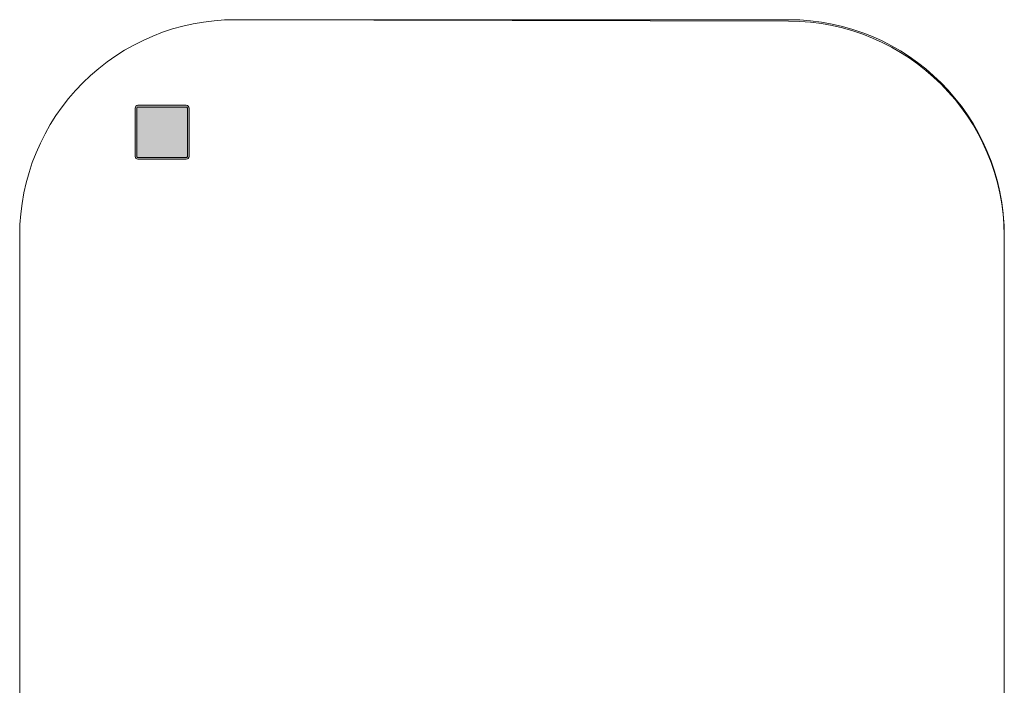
# Model space of a CAD drawing. Header units: millimetres. Extents: x -850 to 154668, y -24973 to 71030.
# Tile 162 of 212: x 45845 to 50411, y 36257 to 39345. Entities that reach past the tile are written whole.
import ezdxf

# ---------------------------------------------------------------- set-up
doc = ezdxf.new("R2010")
doc.units = ezdxf.units.MM
doc.header["$MEASUREMENT"] = 0
for name, color, linetype in [('New_Info Wandafwerking aanduiding Afdek-arcering', 7, 'Continuous'), ('New_Z Ruimtefuncties Zone omranding', 7, 'Continuous'), ('S-COLS-____-OTLN.RVT S', 7, 'Continuous'), ('S-COLS-____-OTLN.RVT S 2D arcering', 7, 'Continuous')]:
    doc.layers.add(name, color=color, linetype=linetype)

# ---------------------------------------------------------------- blocks, each defined once
blk = doc.blocks.new('Column 228[68]_2', base_point=(0.5, 3))
at = {"layer": 'S-COLS-____-OTLN.RVT S 2D arcering', "linetype": 'Continuous', "lineweight": 0, "true_color": 0x778488}
h = blk.add_hatch(color=8, dxfattribs=at)
h.paths.add_polyline_path([(46380.8, 38710.9), (46381.8, 38705.9), (46384.6, 38701.7), (46388.9, 38698.9), (46393.8, 38697.9), (46617.8, 38697.9), (46622.8, 38698.9), (46627, 38701.7), (46629.9, 38705.9), (46630.8, 38710.9), (46630.8, 38934.9), (46629.9, 38939.9), (46627, 38944.1), (46622.8, 38946.9), (46617.8, 38947.9), (46393.8, 38947.9), (46388.9, 38946.9), (46384.6, 38944.1), (46381.8, 38939.9), (46380.8, 38934.9)])
h.paths.add_polyline_path([(46617.8, 38705.9), (46393.8, 38705.9), (46391.9, 38706.3), (46390.3, 38707.4), (46389.2, 38709), (46388.8, 38710.9), (46388.8, 38934.9), (46389.2, 38936.8), (46390.3, 38938.4), (46391.9, 38939.5), (46393.8, 38939.9), (46617.8, 38939.9), (46619.8, 38939.5), (46621.4, 38938.4), (46622.5, 38936.8), (46622.8, 38934.9), (46622.8, 38710.9), (46622.5, 38709), (46621.4, 38707.4), (46619.8, 38706.3)], flags=0)
blk.add_hatch(color=8, dxfattribs=at).paths.add_polyline_path([(46617.8, 38939.9), (46393.8, 38939.9), (46391.9, 38939.5), (46390.3, 38938.4), (46389.2, 38936.8), (46388.8, 38934.9), (46388.8, 38710.9), (46389.2, 38709), (46390.3, 38707.4), (46391.9, 38706.3), (46393.8, 38705.9), (46617.8, 38705.9), (46619.8, 38706.3), (46621.4, 38707.4), (46622.5, 38709), (46622.8, 38710.9), (46622.8, 38934.9), (46622.5, 38936.8), (46621.4, 38938.4), (46619.8, 38939.5)])
at = {"layer": 'S-COLS-____-OTLN.RVT S', "color": 1, "linetype": 'Continuous', "lineweight": 0}
for p, q in [((46384.6, 38944.1), (46381.8, 38939.9)), ((46388.9, 38946.9), (46384.6, 38944.1)), ((46393.8, 38947.9), (46388.9, 38946.9)), ((46617.8, 38947.9), (46393.8, 38947.9)), ((46622.8, 38946.9), (46617.8, 38947.9)), ((46627, 38944.1), (46622.8, 38946.9)), ((46629.9, 38939.9), (46627, 38944.1)), ((46381.8, 38939.9), (46380.8, 38934.9)), ((46380.8, 38934.9), (46380.8, 38710.9)), ((46388.8, 38934.9), (46389.2, 38936.8)), ((46388.8, 38710.9), (46388.8, 38934.9)), ((46389.2, 38936.8), (46390.3, 38938.4)), ((46390.3, 38938.4), (46391.9, 38939.5)), ((46391.9, 38939.5), (46393.8, 38939.9)), ((46393.8, 38939.9), (46617.8, 38939.9)), ((46617.8, 38939.9), (46619.8, 38939.5)), ((46619.8, 38939.5), (46621.4, 38938.4)), ((46621.4, 38938.4), (46622.5, 38936.8)), ((46622.5, 38936.8), (46622.8, 38934.9)), ((46622.8, 38934.9), (46622.8, 38710.9)), ((46630.8, 38934.9), (46629.9, 38939.9)), ((46630.8, 38710.9), (46630.8, 38934.9)), ((46380.8, 38710.9), (46381.8, 38705.9)), ((46381.8, 38705.9), (46384.6, 38701.7)), ((46384.6, 38701.7), (46388.9, 38698.9)), ((46389.2, 38709), (46388.8, 38710.9)), ((46388.9, 38698.9), (46393.8, 38697.9)), ((46390.3, 38707.4), (46389.2, 38709)), ((46391.9, 38706.3), (46390.3, 38707.4)), ((46393.8, 38705.9), (46391.9, 38706.3)), ((46617.8, 38705.9), (46393.8, 38705.9)), ((46393.8, 38697.9), (46617.8, 38697.9)), ((46619.8, 38706.3), (46617.8, 38705.9)), ((46617.8, 38697.9), (46622.8, 38698.9)), ((46621.4, 38707.4), (46619.8, 38706.3)), ((46622.5, 38709), (46621.4, 38707.4)), ((46622.8, 38710.9), (46622.5, 38709)), ((46622.8, 38698.9), (46627, 38701.7)), ((46627, 38701.7), (46629.9, 38705.9)), ((46629.9, 38705.9), (46630.8, 38710.9))]:
    blk.add_line(p, q, dxfattribs=at)

msp = doc.modelspace()

# ---------------------------------------------------------------- hatches: boundary and pattern name
at = {"layer": 'New_Info Wandafwerking aanduiding Afdek-arcering', "linetype": 'Continuous', "lineweight": 0, "true_color": 0x18bac0}
msp.add_hatch(color=132, dxfattribs=at).paths.add_polyline_path([(50410, 38904.1), (50410.4, 38895, 0.002186)])

# ---------------------------------------------------------------- linework, layer by layer
at = {"layer": 'New_Z Ruimtefuncties Zone omranding', "color": 41, "linetype": 'Continuous', "lineweight": 0, "true_color": 0xe1e196, "flags": 128}
msp.add_lwpolyline([(45845.3, 32069, 0.414214), (46845.3, 31069), (49410.4, 31069, 0.414195), (50410.4, 32069), (50410.4, 38345, 0.413923), (49410.4, 39345), (46845.3, 39345, 0.414214), (45845.3, 38345)], format="xyb", close=True, dxfattribs=at)
at = {"layer": 'New_Z Ruimtefuncties Zone omranding', "color": 41, "linetype": 'Continuous', "lineweight": 0, "true_color": 0xffeeaa, "flags": 128}
msp.add_lwpolyline([(46845.3, 31069, -0.415685), (45845.3, 32069), (45845.3, 38345, -0.414214), (46845.3, 39345), (49410.4, 39338.3, -0.413923), (50410.6, 38338.5), (50410.4, 32069, -0.41369), (49412.1, 31069)], format="xyb", close=True, dxfattribs=at)

# ---------------------------------------------------------------- block references
at = {"layer": 'S-COLS-____-OTLN.RVT S', "color": 1, "linetype": 'Continuous', "lineweight": 0}
msp.add_blockref('Column 228[68]_2', (0.5, 3), dxfattribs=at)

doc.saveas('drawing.dxf')
